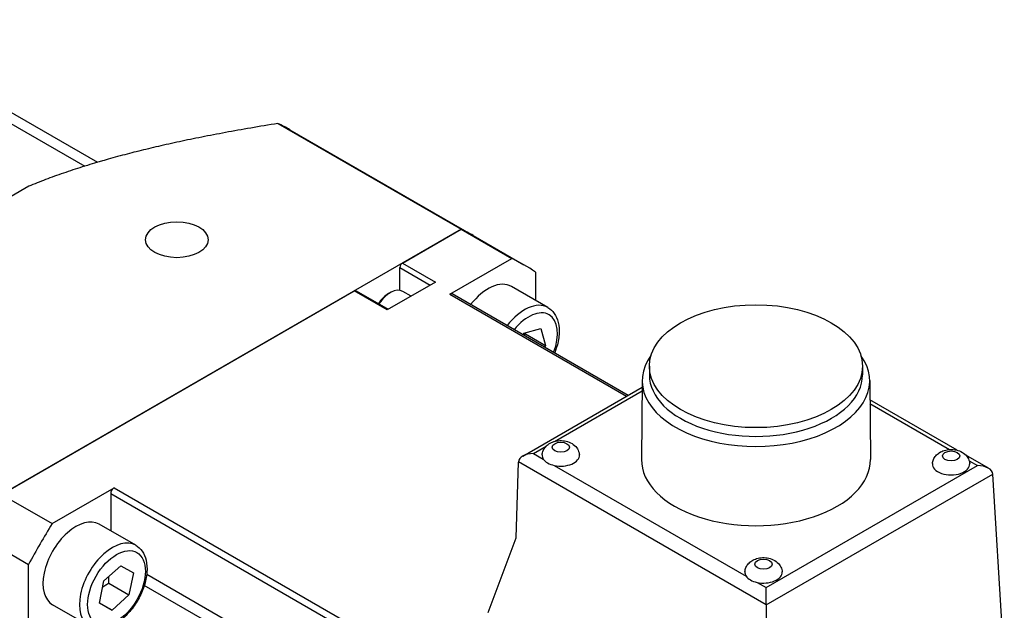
# Model space of a CAD drawing. Extents: x 20593 to 22277, y -1876 to -688.
# Tile 11 of 17: x 21725 to 21794, y -842 to -800. Entities that reach past the tile are written whole.
import ezdxf

# ---------------------------------------------------------------- set-up
doc = ezdxf.new("R2010")
doc.units = 0
doc.header["$LTSCALE"] = 25.4
doc.layers.get('0').update_dxf_attribs({"linetype": 'CONTINUOUS'})

msp = doc.modelspace()

# ---------------------------------------------------------------- linework, layer by layer
for p, q in [((21711.8701369, -800.4605886), (21729.5788998, -810.6847477)), ((21713.5866386, -800.6729932), (21730.4628898, -810.4165014)), ((21743.0503769, -807.7068429), (21755.8330489, -815.086922)), ((21743.8931828, -808.1470917), (21756.6758547, -815.5271708)), ((21725.6763528, -812.0854841), (21718.5700176, -816.1883286)), ((21755.8330489, -815.086922), (21723.7686606, -833.5993053)), ((21751.7332817, -817.4539237), (21755.8330489, -815.086922)), ((21755.8330489, -815.086922), (21759.3685828, -817.1281635)), ((21756.6758547, -815.5271708), (21760.2113886, -817.5684122)), ((21755.0394976, -819.627562), (21759.3685828, -817.1281635)), ((21751.556505, -817.76011), (21753.6778253, -818.9848548)), ((21751.556505, -819.3566107), (21751.556505, -817.76011)), ((21751.7332817, -817.4539237), (21754.0313787, -818.7807307)), ((21761.0140582, -818.0781791), (21761.0140582, -820.0525596)), ((21754.0313787, -818.7807307), (21750.6726215, -820.7199101)), ((21761.881973, -820.5536505), (21759.3363886, -819.0839567)), ((21723.7686606, -833.5993053), (21748.3745245, -819.3931031)), ((21750.6726215, -820.7199101), (21748.3745245, -819.3931031)), ((21748.4995245, -819.3807209), (21750.7458448, -820.6776346)), ((21750.7610098, -819.5870211), (21750.8847535, -819.5155776)), ((21752.3342331, -819.7605781), (21751.7597535, -819.4289022)), ((21755.0394976, -819.627562), (21767.370973, -826.7471426)), ((21767.4728743, -826.68831), (21755.2134539, -819.6103303)), ((21760.2140311, -822.3563613), (21761.3993706, -822.0278521)), ((21761.3993706, -822.0278521), (21761.7251553, -823.2030231)), ((21760.1534078, -822.462414), (21760.2140311, -822.3563613)), ((21760.3109417, -822.3865266), (21761.7251553, -823.2030231)), ((21761.7251553, -823.2030231), (21761.6534494, -823.3284634)), ((21768.9586307, -824.6492999), (21768.9586307, -825.2616723)), ((21783.8286307, -824.6492999), (21783.8286307, -825.2616723)), ((21760.1353079, -830.9246559), (21768.4544239, -826.121612)), ((21768.4587395, -825.6459247), (21768.4087402, -831.1571254)), ((21784.3285218, -825.6459247), (21784.3785211, -831.1571254)), ((21762.3344665, -829.908624), (21768.4521106, -826.3766006)), ((21790.4331228, -830.5155662), (21784.3407897, -826.998156)), ((21784.343103, -827.2531446), (21789.9029771, -830.4631394)), ((21760.8853079, -830.7452961), (21761.7606235, -830.2399324)), ((21760.8853079, -830.7452961), (21761.56342, -831.1368043)), ((21792.6039269, -831.7688805), (21791.0391085, -830.8654322)), ((21759.6675258, -836.6331363), (21759.8243245, -831.3578552)), ((21777.1007374, -841.3102791), (21759.8252939, -831.3362971)), ((21762.3285162, -831.5785328), (21775.7055556, -839.3017701)), ((21777.1007374, -840.1072787), (21791.8539269, -831.5895208)), ((21791.2645044, -831.2492175), (21791.8539269, -831.5895208)), ((21777.1007374, -841.3102791), (21792.913941, -832.1805217)), ((21793.7177468, -845.4699627), (21792.913941, -832.1805217)), ((21723.7686606, -833.5993053), (21727.3041945, -835.6405467)), ((21727.3041945, -835.6405467), (21731.6332791, -833.1411485)), ((21784.9506065, -864.4920606), (21731.3872678, -833.5672526)), ((21731.3872678, -833.5672526), (21731.3872678, -836.1451647)), ((21731.6332791, -833.1411485), (21785.1966178, -864.0659565)), ((21733.131973, -837.1524708), (21730.5863886, -835.6827769)), ((21722.1231852, -836.4493522), (21725.6587191, -838.4905936)), ((21757.7145635, -841.8431625), (21759.6675258, -836.6331363)), ((21725.6587188, -843.4893905), (21725.6587191, -838.4905936)), ((21730.9173678, -839.6415322), (21732.0979881, -838.5837171)), ((21732.0979881, -838.5837171), (21732.9704361, -839.0725375)), ((21732.9704361, -839.0725375), (21732.6622637, -840.6191731)), ((21784.9506065, -868.6698737), (21733.8987673, -839.1950806)), ((21730.6091954, -841.1881678), (21730.9173678, -839.6415322)), ((21731.2480501, -839.8026765), (21732.6622637, -840.6191731)), ((21776.4706518, -839.7434986), (21777.1007374, -840.1072787)), ((21784.7224641, -869.4001107), (21733.732571, -839.9610822)), ((21777.1007374, -841.3102791), (21777.1007374, -840.1072787)), ((21731.4816434, -841.6769882), (21730.6091954, -841.1881678)), ((21730.6118558, -841.1748162), (21731.4816434, -841.6769882)), ((21732.6622637, -840.6191731), (21731.4816434, -841.6769882)), ((21729.881973, -842.7816359), (21727.3363886, -841.3119421)), ((21777.1007374, -841.3102791), (21777.1007374, -855.0637975))]:
    msp.add_line(p, q)
for centre, major_axis, ratio, start_param, end_param in [((21727.0181828, -837.3754491), (16.875, 29.2283574), 0.5773502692, 0, 0.0487741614), ((21739.8008547, -844.7555282), (16.875, 29.2283574), 0.5773502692, 0, 0.0487741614), ((21739.8008547, -844.7555282), (16.875, 29.2283574), 0.5773502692, 0, 0.0487741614), ((21743.3363886, -846.7967696), (16.875, 29.2283574), 0.5773502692, 6.2344111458, 6.3319594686), ((21751.7332817, -817.6580479), (0.125, 0.2165064), 0.5773502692, 0.7853981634, 2.3561944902), ((21750.8847535, -820.9444466), (0.875, 1.5155445), 0.5773502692, 0, 1.4783150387), ((21757.7113886, -821.8985393), (1.625, 2.8145826), 0.5773502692, 0, 1.3434017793), ((21748.3745245, -819.5972273), (0.125, 0.2165064), 0.5773502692, 0, 0.7853981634), ((21750.7610098, -820.8730032), (0.7875, 1.36399), 0.5773502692, 0.7853981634, 1.4680048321), ((21755.0394976, -819.9116314), (0.1739563, 0.3013011), 0.5773502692, 0, 0.7853981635), ((21760.256973, -823.3682331), (1.625, 2.8145826), 0.5773502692, 0, 1.3434017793), ((21760.5398158, -823.5315324), (1.425, 2.4681724), 0.5773502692, 4.9723890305, 7.5939815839), ((21776.3936307, -825.6699206), (7.935, 0), 0.5773502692, 2.7460359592, 6.6787420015), ((21776.3936307, -825.2616723), (7.435, 0), 0.5773502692, 3.1415926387, 6.2831853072), ((21760.8853079, -831.3576686), (1.0606602, 0), 0.5773502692, 1.5707963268, 3.1066860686), ((21762.7818251, -830.8750863), (-1.3, 0), 0.5773502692, 6.2355820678, 6.6393681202), ((21762.7818251, -830.8750863), (1.3, 0), 0.5773502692, 4.3562061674, 6.3307885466), ((21760.3546546, -831.6640414), (0.3545785, -0.6611578), 0.5971344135, 3.9107994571, 3.9457060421), ((21762.7818251, -830.8750863), (-1.3, 0), 0.5773502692, 0.356182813, 1.2146135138), ((21776.3936307, -831.1812725), (7.985, 0), 0.5773502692, 3.1363548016, 6.2884231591), ((21790.0054362, -831.4874587), (1.3, 0), 0.5773502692, 3.0939894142, 6.3307885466), ((21791.8539269, -832.2018932), (-1.0606602, 0), 0.5773502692, 3.1764992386, 4.7123889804), ((21731.6332791, -833.4252179), (-0.1739563, -0.3013011), 0.5773502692, 3.9269908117, 5.4977871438), ((21743.3363886, -846.7967696), (16.875, 29.2283574), 0.5773502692, 1.5220221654, 1.6195704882), ((21728.9613886, -838.4973595), (-1.625, -2.8145826), 0.5773502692, 3.1415926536, 6.2831853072), ((21731.506973, -839.9670533), (1.625, 2.8145826), 0.5773502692, 0, 3.1415926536), ((21776.9239607, -839.0400521), (-1.3, 0), 0.5773502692, 6.2355820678, 6.6393681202), ((21776.9239607, -839.0400521), (1.3, 0), 0.5773502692, 4.3562061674, 6.3307885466), ((21776.9239607, -839.0400521), (-1.3, 0), 0.5773502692, 0.356182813, 1.2146135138)]:
    msp.add_ellipse(centre, major_axis=major_axis, ratio=ratio, start_param=start_param, end_param=end_param)
for centre, major_axis in [((21736.0001558, -815.8209306), (2.175, 0)), ((21776.3936307, -824.6492999), (7.435, 0)), ((21762.7818251, -830.3051529), (0.6009469, 0)), ((21790.0054362, -830.9175253), (0.6009469, 0)), ((21731.7898158, -840.1303527), (1.425, 2.4681724)), ((21776.9239607, -838.4701187), (0.6009469, 0))]:
    msp.add_ellipse(centre, major_axis=major_axis, ratio=0.5773502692)
for points, weights in [([(21743.0503769, -807.7068429), (21731.9351214, -809.4974122), (21725.6763528, -812.0854841)], [1.37684624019, 1.55566985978, 1.60177656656]), ([(21760.2116645, -822.4960486), (21760.2593356, -822.4418103), (21760.3109417, -822.3865266)], [1.02134149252, 1.01153010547, 1]), ([(21760.3109417, -822.3865266), (21760.2984073, -822.3610773), (21760.2864569, -822.336289)], [1, 1.00496847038, 1.00961779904]), ([(21730.8337045, -840.0614162), (21731.0159171, -839.9318469), (21731.2480501, -839.8026765)], [1.06142787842, 1.04225609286, 1]), ([(21731.2480501, -839.8026765), (21731.2414894, -839.5495686), (21731.2582589, -839.3360998)], [1, 1.0402985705, 1.05960206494])]:
    msp.add_rational_spline(points, weights, degree=2)
for points, knots in [([(21761.881973, -820.5536505), (21762.0579124, -820.6552292), (21762.2095626, -820.797106), (21762.4573569, -821.1483187), (21762.5479915, -821.3616782), (21762.6672402, -821.8562913), (21762.6852369, -822.1437159), (21762.6406216, -822.7540084), (21762.5743749, -823.0781001), (21762.4346939, -823.5113203), (21762.3946999, -823.6215136), (21762.3505626, -823.7309419)], [5.7670304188, 5.7670304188, 5.7670304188, 5.7670304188, 6.0276813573, 6.0276813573, 6.3127499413, 6.3127499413, 6.6403353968, 6.6403353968, 6.9814703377, 6.9814703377, 7.0980702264, 7.0980702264, 7.0980702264, 7.0980702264]), ([(21761.4832978, -830.8393709), (21761.4918132, -830.7361708), (21761.5178658, -830.6362859), (21761.5974283, -830.4487926), (21761.6529149, -830.3636813), (21761.7889501, -830.2028005), (21761.8720682, -830.1339156), (21762.0689891, -830.004734), (21762.1843579, -829.9545354), (21762.4393335, -829.8758057), (21762.5797465, -829.8538585), (21762.8630403, -829.8436506), (21763.0058131, -829.8559442), (21763.2887139, -829.9197043), (21763.4292449, -829.9703802), (21763.6843289, -830.1239089), (21763.801754, -830.2191252), (21763.9667659, -830.4487497), (21764.0234851, -830.5612639), (21764.0675652, -830.7370471), (21764.0761016, -830.7878536), (21764.0803525, -830.8393709)], [5.5453903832, 5.5453903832, 5.5453903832, 5.5453903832, 5.7380523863, 5.7380523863, 5.9519401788, 5.9519401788, 6.2194965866, 6.2194965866, 6.5774761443, 6.5774761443, 7.0062536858, 7.0062536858, 7.4407599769, 7.4407599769, 7.8747763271, 7.8747763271, 8.2461007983, 8.2461007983, 8.4956000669, 8.4956000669, 8.591776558, 8.591776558, 8.591776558, 8.591776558]), ([(21788.7069089, -831.4517433), (21788.7154243, -831.3485433), (21788.7414768, -831.2486583), (21788.8210394, -831.061165), (21788.8765259, -830.9760537), (21789.0125611, -830.815173), (21789.0956793, -830.746288), (21789.2926002, -830.6171064), (21789.407969, -830.5669078), (21789.6629445, -830.4881781), (21789.8033575, -830.4662309), (21790.0866514, -830.4560231), (21790.2294242, -830.4683166), (21790.512325, -830.5320767), (21790.652856, -830.5827526), (21790.9079399, -830.7362814), (21791.0253651, -830.8314976), (21791.190377, -831.0611221), (21791.2470961, -831.1736364), (21791.2911763, -831.3494195), (21791.2997127, -831.4002261), (21791.3039635, -831.4517433)], [5.5453903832, 5.5453903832, 5.5453903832, 5.5453903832, 5.7380523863, 5.7380523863, 5.9519401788, 5.9519401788, 6.2194965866, 6.2194965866, 6.5774761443, 6.5774761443, 7.0062536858, 7.0062536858, 7.4407599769, 7.4407599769, 7.8747763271, 7.8747763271, 8.2461007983, 8.2461007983, 8.495600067, 8.495600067, 8.591776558, 8.591776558, 8.591776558, 8.591776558]), ([(21733.131973, -837.1524708), (21733.3079124, -837.2540494), (21733.4595626, -837.3959263), (21733.7073569, -837.7471389), (21733.7979915, -837.9604984), (21733.9172402, -838.4551116), (21733.9352369, -838.7425361), (21733.8906216, -839.3528287), (21733.8243749, -839.6769204), (21733.6169962, -840.3201047), (21733.4763783, -840.6390809), (21733.1360027, -841.2429664), (21732.9366391, -841.5279236), (21732.4955748, -842.0391702), (21732.2538399, -842.2651737), (21731.7450707, -842.6348853), (21731.4778266, -842.7781732), (21730.9442652, -842.9533009), (21730.6767858, -842.9884948), (21730.2294531, -842.935259), (21730.0458153, -842.8762303), (21729.881973, -842.7816359)], [1.0546414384, 1.0546414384, 1.0546414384, 1.0546414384, 1.315292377, 1.315292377, 1.600360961, 1.600360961, 1.9279464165, 1.9279464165, 2.2690813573, 2.2690813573, 2.6075266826, 2.6075266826, 2.9441309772, 2.9441309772, 3.2822276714, 3.2822276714, 3.6233283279, 3.6233283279, 3.9535048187, 3.9535048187, 4.196234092, 4.196234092, 4.196234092, 4.196234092]), ([(21775.6254334, -839.0043367), (21775.6339488, -838.9011366), (21775.6600014, -838.8012517), (21775.7395639, -838.6137584), (21775.7950505, -838.5286471), (21775.9310857, -838.3677664), (21776.0142038, -838.2988814), (21776.2111247, -838.1696998), (21776.3264935, -838.1195012), (21776.5814691, -838.0407715), (21776.7218821, -838.0188243), (21777.005176, -838.0086164), (21777.1479487, -838.02091), (21777.4308495, -838.0846701), (21777.5713805, -838.135346), (21777.8264645, -838.2888747), (21777.9438897, -838.384091), (21778.1089015, -838.6137155), (21778.1656207, -838.7262297), (21778.2097008, -838.9020129), (21778.2182372, -838.9528194), (21778.2224881, -839.0043367)], [5.5453903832, 5.5453903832, 5.5453903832, 5.5453903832, 5.7380523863, 5.7380523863, 5.9519401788, 5.9519401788, 6.2194965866, 6.2194965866, 6.5774761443, 6.5774761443, 7.0062536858, 7.0062536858, 7.4407599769, 7.4407599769, 7.8747763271, 7.8747763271, 8.2461007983, 8.2461007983, 8.495600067, 8.495600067, 8.591776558, 8.591776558, 8.591776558, 8.591776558])]:
    msp.add_open_spline(points, degree=3, knots=knots)

doc.saveas('drawing.dxf')
